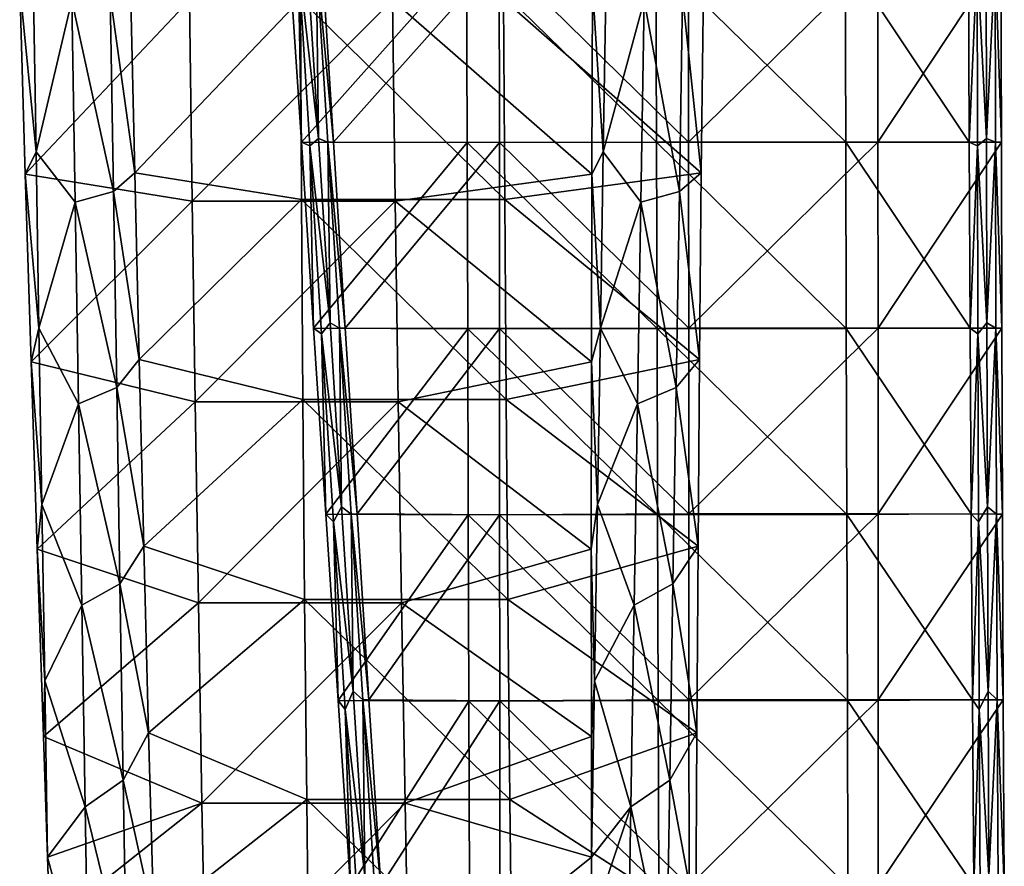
# Model space of a CAD drawing. Header units: millimetres. Extents: x -230 to 230, y 0 to 904.
# Tile 18 of 27: x 157 to 225, y 311 to 370. Entities that reach past the tile are written whole.
import ezdxf

# ---------------------------------------------------------------- set-up
doc = ezdxf.new("R2010")
doc.units = ezdxf.units.MM
doc.header["$LTSCALE"] = 81.481481
for name, color, linetype in [('13', 7, 'CONTINUOUS'), ('15', 7, 'CONTINUOUS'), ('17', 7, 'CONTINUOUS'), ('18', 7, 'CONTINUOUS'), ('2', 7, 'CONTINUOUS'), ('4', 7, 'CONTINUOUS'), ('5', 7, 'CONTINUOUS'), ('6', 7, 'CONTINUOUS')]:
    doc.layers.add(name, color=color, linetype=linetype)

msp = doc.modelspace()

# ---------------------------------------------------------------- linework, layer by layer
at = {"layer": '13', "linetype": 'Continuous'}
for points in [[(222.801, 361.199, -61.397), (222.747, 374.099, -62.175), (223.359, 373.965, -49.406), (222.801, 361.199, -61.397)], [(223.376, 360.931, -49.407), (222.801, 361.199, -61.397), (223.359, 373.965, -49.406), (223.376, 360.931, -49.407)], [(224.004, 361.442, -36.269), (223.359, 373.965, -49.406), (223.987, 374.221, -36.268), (224.004, 361.442, -36.269)], [(223.376, 360.931, -49.407), (223.359, 373.965, -49.406), (224.004, 361.442, -36.269), (223.376, 360.931, -49.407)], [(224.004, 361.442, -36.269), (223.987, 374.221, -36.268), (224.616, 374.099, -23.131), (224.004, 361.442, -36.269)], [(224.633, 361.197, -23.131), (224.004, 361.442, -36.269), (224.616, 374.099, -23.131), (224.633, 361.197, -23.131)], [(224.633, 361.197, -23.131), (224.616, 374.099, -23.131), (225.036, 361.198, -14.714), (224.633, 361.197, -23.131)], [(225.036, 361.198, -14.714), (224.616, 374.099, -23.131), (225.012, 374.099, -14.858), (225.036, 361.198, -14.714)], [(222.867, 348.298, -60.61), (222.801, 361.199, -61.397), (223.376, 360.931, -49.407), (222.867, 348.298, -60.61)], [(223.404, 347.896, -49.408), (222.867, 348.298, -60.61), (223.376, 360.931, -49.407), (223.404, 347.896, -49.408)], [(224.031, 348.663, -36.271), (223.376, 360.931, -49.407), (224.004, 361.442, -36.269), (224.031, 348.663, -36.271)], [(223.404, 347.896, -49.408), (223.376, 360.931, -49.407), (224.031, 348.663, -36.271), (223.404, 347.896, -49.408)], [(224.031, 348.663, -36.271), (224.004, 361.442, -36.269), (224.633, 361.197, -23.131), (224.031, 348.663, -36.271)], [(224.661, 348.296, -23.133), (224.031, 348.663, -36.271), (224.633, 361.197, -23.131), (224.661, 348.296, -23.133)], [(225.071, 348.296, -14.569), (224.633, 361.197, -23.131), (225.036, 361.198, -14.714), (225.071, 348.296, -14.569)], [(224.661, 348.296, -23.133), (224.633, 361.197, -23.131), (225.071, 348.296, -14.569), (224.661, 348.296, -23.133)], [(224.069, 335.883, -36.272), (223.404, 347.896, -49.408), (224.031, 348.663, -36.271), (224.069, 335.883, -36.272)], [(224.069, 335.883, -36.272), (224.031, 348.663, -36.271), (224.661, 348.296, -23.133), (224.069, 335.883, -36.272)], [(222.943, 335.397, -59.816), (222.867, 348.298, -60.61), (223.404, 347.896, -49.408), (222.943, 335.397, -59.816)], [(223.443, 334.862, -49.41), (222.943, 335.397, -59.816), (223.404, 347.896, -49.408), (223.443, 334.862, -49.41)], [(223.443, 334.862, -49.41), (223.404, 347.896, -49.408), (224.069, 335.883, -36.272), (223.443, 334.862, -49.41)], [(224.7, 335.394, -23.135), (224.069, 335.883, -36.272), (224.661, 348.296, -23.133), (224.7, 335.394, -23.135)], [(224.7, 335.394, -23.135), (224.661, 348.296, -23.133), (225.117, 335.395, -14.424), (224.7, 335.394, -23.135)], [(225.117, 335.395, -14.424), (224.661, 348.296, -23.133), (225.071, 348.296, -14.569), (225.117, 335.395, -14.424)], [(224.118, 323.104, -36.275), (223.443, 334.862, -49.41), (224.069, 335.883, -36.272), (224.118, 323.104, -36.275)], [(224.118, 323.104, -36.275), (224.069, 335.883, -36.272), (224.7, 335.394, -23.135), (224.118, 323.104, -36.275)], [(223.032, 322.496, -59.012), (222.943, 335.397, -59.816), (223.443, 334.862, -49.41), (223.032, 322.496, -59.012)], [(224.75, 322.493, -23.137), (224.118, 323.104, -36.275), (224.7, 335.394, -23.135), (224.75, 322.493, -23.137)], [(225.174, 322.494, -14.277), (224.7, 335.394, -23.135), (225.117, 335.395, -14.424), (225.174, 322.494, -14.277)], [(224.75, 322.493, -23.137), (224.7, 335.394, -23.135), (225.174, 322.494, -14.277), (224.75, 322.493, -23.137)], [(223.494, 321.827, -49.413), (223.032, 322.496, -59.012), (223.443, 334.862, -49.41), (223.494, 321.827, -49.413)], [(223.494, 321.827, -49.413), (223.443, 334.862, -49.41), (224.118, 323.104, -36.275), (223.494, 321.827, -49.413)], [(224.178, 310.325, -36.278), (223.494, 321.827, -49.413), (224.118, 323.104, -36.275), (224.178, 310.325, -36.278)], [(224.178, 310.325, -36.278), (224.118, 323.104, -36.275), (224.75, 322.493, -23.137), (224.178, 310.325, -36.278)], [(223.132, 309.595, -58.201), (223.032, 322.496, -59.012), (223.494, 321.827, -49.413), (223.132, 309.595, -58.201)], [(224.811, 309.592, -23.14), (224.178, 310.325, -36.278), (224.75, 322.493, -23.137), (224.811, 309.592, -23.14)], [(225.242, 309.593, -14.129), (224.75, 322.493, -23.137), (225.174, 322.494, -14.277), (225.242, 309.593, -14.129)], [(224.811, 309.592, -23.14), (224.75, 322.493, -23.137), (225.242, 309.593, -14.129), (224.811, 309.592, -23.14)], [(223.557, 308.793, -49.416), (223.132, 309.595, -58.201), (223.494, 321.827, -49.413), (223.557, 308.793, -49.416)], [(223.557, 308.793, -49.416), (223.494, 321.827, -49.413), (224.178, 310.325, -36.278), (223.557, 308.793, -49.416)]]:
    msp.add_3dface(points, dxfattribs=at)
at = {"layer": '15', "linetype": 'Continuous'}
for points in [[(176.447, 361.186, -59.177), (176.222, 373.965, -47.15), (175.602, 374.093, -59.918), (176.447, 361.186, -59.177)], [(177.634, 361.441, -34.049), (176.835, 374.221, -34.011), (176.222, 373.965, -47.15), (177.634, 361.441, -34.049)], [(177.037, 360.93, -47.189), (177.634, 361.441, -34.049), (176.222, 373.965, -47.15), (177.037, 360.93, -47.189)], [(177.037, 360.93, -47.189), (176.222, 373.965, -47.15), (176.447, 361.186, -59.177), (177.037, 360.93, -47.189)], [(176.835, 374.221, -34.011), (177.634, 361.441, -34.049), (177.471, 374.098, -20.874), (176.835, 374.221, -34.011)], [(177.867, 374.099, -12.601), (177.471, 374.098, -20.874), (178.681, 361.199, -12.495), (177.867, 374.099, -12.601)], [(177.471, 374.098, -20.874), (177.634, 361.441, -34.049), (178.279, 361.197, -20.912), (177.471, 374.098, -20.874)], [(177.471, 374.098, -20.874), (178.279, 361.197, -20.912), (178.681, 361.199, -12.495), (177.471, 374.098, -20.874)], [(177.295, 348.279, -58.428), (177.037, 360.93, -47.189), (176.447, 361.186, -59.177), (177.295, 348.279, -58.428)], [(178.436, 348.662, -34.088), (177.634, 361.441, -34.049), (177.037, 360.93, -47.189), (178.436, 348.662, -34.088)], [(177.855, 347.895, -47.228), (178.436, 348.662, -34.088), (177.037, 360.93, -47.189), (177.855, 347.895, -47.228)], [(177.855, 347.895, -47.228), (177.037, 360.93, -47.189), (177.295, 348.279, -58.428), (177.855, 347.895, -47.228)], [(177.634, 361.441, -34.049), (178.436, 348.662, -34.088), (178.279, 361.197, -20.912), (177.634, 361.441, -34.049)], [(178.681, 361.199, -12.495), (178.279, 361.197, -20.912), (179.498, 348.298, -12.388), (178.681, 361.199, -12.495)], [(178.279, 361.197, -20.912), (178.436, 348.662, -34.088), (179.088, 348.295, -20.951), (178.279, 361.197, -20.912)], [(178.279, 361.197, -20.912), (179.088, 348.295, -20.951), (179.498, 348.298, -12.388), (178.279, 361.197, -20.912)], [(179.239, 335.883, -34.126), (178.436, 348.662, -34.088), (177.855, 347.895, -47.228), (179.239, 335.883, -34.126)], [(178.436, 348.662, -34.088), (179.239, 335.883, -34.126), (179.088, 348.295, -20.951), (178.436, 348.662, -34.088)], [(178.144, 335.373, -57.669), (177.855, 347.895, -47.228), (177.295, 348.279, -58.428), (178.144, 335.373, -57.669)], [(178.674, 334.86, -47.267), (179.239, 335.883, -34.126), (177.855, 347.895, -47.228), (178.674, 334.86, -47.267)], [(178.674, 334.86, -47.267), (177.855, 347.895, -47.228), (178.144, 335.373, -57.669), (178.674, 334.86, -47.267)], [(179.498, 348.298, -12.388), (179.088, 348.295, -20.951), (180.316, 335.398, -12.279), (179.498, 348.298, -12.388)], [(179.088, 348.295, -20.951), (179.239, 335.883, -34.126), (179.899, 335.394, -20.99), (179.088, 348.295, -20.951)], [(179.088, 348.295, -20.951), (179.899, 335.394, -20.99), (180.316, 335.398, -12.279), (179.088, 348.295, -20.951)], [(180.044, 323.104, -34.165), (179.239, 335.883, -34.126), (178.674, 334.86, -47.267), (180.044, 323.104, -34.165)], [(179.239, 335.883, -34.126), (180.044, 323.104, -34.165), (179.899, 335.394, -20.99), (179.239, 335.883, -34.126)], [(178.996, 322.468, -56.902), (178.674, 334.86, -47.267), (178.144, 335.373, -57.669), (178.996, 322.468, -56.902)], [(180.316, 335.398, -12.279), (179.899, 335.394, -20.99), (181.136, 322.497, -12.168), (180.316, 335.398, -12.279)], [(179.899, 335.394, -20.99), (180.044, 323.104, -34.165), (180.712, 322.493, -21.029), (179.899, 335.394, -20.99)], [(179.899, 335.394, -20.99), (180.712, 322.493, -21.029), (181.136, 322.497, -12.168), (179.899, 335.394, -20.99)], [(179.496, 321.826, -47.306), (180.044, 323.104, -34.165), (178.674, 334.86, -47.267), (179.496, 321.826, -47.306)], [(179.496, 321.826, -47.306), (178.674, 334.86, -47.267), (178.996, 322.468, -56.902), (179.496, 321.826, -47.306)], [(180.851, 310.325, -34.203), (180.044, 323.104, -34.165), (179.496, 321.826, -47.306), (180.851, 310.325, -34.203)], [(180.044, 323.104, -34.165), (180.851, 310.325, -34.203), (180.712, 322.493, -21.029), (180.044, 323.104, -34.165)], [(179.85, 309.563, -56.127), (179.496, 321.826, -47.306), (178.996, 322.468, -56.902), (179.85, 309.563, -56.127)], [(181.136, 322.497, -12.168), (180.712, 322.493, -21.029), (181.958, 309.597, -12.057), (181.136, 322.497, -12.168)], [(180.712, 322.493, -21.029), (180.851, 310.325, -34.203), (181.527, 309.591, -21.068), (180.712, 322.493, -21.029)], [(180.712, 322.493, -21.029), (181.527, 309.591, -21.068), (181.958, 309.597, -12.057), (180.712, 322.493, -21.029)], [(180.319, 308.791, -47.346), (180.851, 310.325, -34.203), (179.496, 321.826, -47.306), (180.319, 308.791, -47.346)], [(180.319, 308.791, -47.346), (179.496, 321.826, -47.306), (179.85, 309.563, -56.127), (180.319, 308.791, -47.346)]]:
    msp.add_3dface(points, dxfattribs=at)
at = {"layer": '17', "linetype": 'Continuous'}
for points in [[(176.447, 361.186, -59.177), (175.602, 374.093, -59.918), (187.921, 374.081, -60.507), (176.447, 361.186, -59.177)], [(176.447, 361.186, -59.177), (187.921, 374.081, -60.507), (187.959, 361.163, -59.727), (176.447, 361.186, -59.177)], [(201.059, 374.091, -61.136), (201.096, 361.183, -60.357), (187.921, 374.081, -60.507), (201.059, 374.091, -61.136)], [(187.921, 374.081, -60.507), (201.096, 361.183, -60.357), (187.959, 361.163, -59.727), (187.921, 374.081, -60.507)], [(214.197, 374.091, -61.765), (214.234, 361.183, -60.986), (201.059, 374.091, -61.136), (214.197, 374.091, -61.765)], [(201.059, 374.091, -61.136), (214.234, 361.183, -60.986), (201.096, 361.183, -60.357), (201.059, 374.091, -61.136)], [(222.747, 374.099, -62.175), (222.801, 361.199, -61.397), (214.197, 374.091, -61.765), (222.747, 374.099, -62.175)], [(214.197, 374.091, -61.765), (222.801, 361.199, -61.397), (214.234, 361.183, -60.986), (214.197, 374.091, -61.765)], [(177.295, 348.279, -58.428), (176.447, 361.186, -59.177), (187.959, 361.163, -59.727), (177.295, 348.279, -58.428)], [(177.295, 348.279, -58.428), (187.959, 361.163, -59.727), (187.996, 348.245, -58.938), (177.295, 348.279, -58.428)], [(201.096, 361.183, -60.357), (201.134, 348.276, -59.569), (187.959, 361.163, -59.727), (201.096, 361.183, -60.357)], [(187.959, 361.163, -59.727), (201.134, 348.276, -59.569), (187.996, 348.245, -58.938), (187.959, 361.163, -59.727)], [(214.234, 361.183, -60.986), (214.272, 348.276, -60.198), (201.096, 361.183, -60.357), (214.234, 361.183, -60.986)], [(201.096, 361.183, -60.357), (214.272, 348.276, -60.198), (201.134, 348.276, -59.569), (201.096, 361.183, -60.357)], [(222.801, 361.199, -61.397), (222.867, 348.298, -60.61), (214.234, 361.183, -60.986), (222.801, 361.199, -61.397)], [(214.234, 361.183, -60.986), (222.867, 348.298, -60.61), (214.272, 348.276, -60.198), (214.234, 361.183, -60.986)], [(178.144, 335.373, -57.669), (177.295, 348.279, -58.428), (187.996, 348.245, -58.938), (178.144, 335.373, -57.669)], [(178.144, 335.373, -57.669), (187.996, 348.245, -58.938), (188.035, 335.328, -58.14), (178.144, 335.373, -57.669)], [(201.134, 348.276, -59.569), (201.172, 335.369, -58.772), (187.996, 348.245, -58.938), (201.134, 348.276, -59.569)], [(187.996, 348.245, -58.938), (201.172, 335.369, -58.772), (188.035, 335.328, -58.14), (187.996, 348.245, -58.938)], [(214.272, 348.276, -60.198), (214.31, 335.369, -59.401), (201.134, 348.276, -59.569), (214.272, 348.276, -60.198)], [(201.134, 348.276, -59.569), (214.31, 335.369, -59.401), (201.172, 335.369, -58.772), (201.134, 348.276, -59.569)], [(222.867, 348.298, -60.61), (222.943, 335.397, -59.816), (214.272, 348.276, -60.198), (222.867, 348.298, -60.61)], [(214.272, 348.276, -60.198), (222.943, 335.397, -59.816), (214.31, 335.369, -59.401), (214.272, 348.276, -60.198)], [(178.996, 322.468, -56.902), (178.144, 335.373, -57.669), (188.035, 335.328, -58.14), (178.996, 322.468, -56.902)], [(178.996, 322.468, -56.902), (188.035, 335.328, -58.14), (188.073, 322.412, -57.333), (178.996, 322.468, -56.902)], [(201.172, 335.369, -58.772), (201.211, 322.463, -57.966), (188.035, 335.328, -58.14), (201.172, 335.369, -58.772)], [(188.035, 335.328, -58.14), (201.211, 322.463, -57.966), (188.073, 322.412, -57.333), (188.035, 335.328, -58.14)], [(214.31, 335.369, -59.401), (214.349, 322.463, -58.594), (201.172, 335.369, -58.772), (214.31, 335.369, -59.401)], [(201.172, 335.369, -58.772), (214.349, 322.463, -58.594), (201.211, 322.463, -57.966), (201.172, 335.369, -58.772)], [(222.943, 335.397, -59.816), (223.032, 322.496, -59.012), (214.31, 335.369, -59.401), (222.943, 335.397, -59.816)], [(214.31, 335.369, -59.401), (223.032, 322.496, -59.012), (214.349, 322.463, -58.594), (214.31, 335.369, -59.401)], [(179.85, 309.563, -56.127), (178.996, 322.468, -56.902), (188.073, 322.412, -57.333), (179.85, 309.563, -56.127)], [(179.85, 309.563, -56.127), (188.073, 322.412, -57.333), (188.112, 309.496, -56.518), (179.85, 309.563, -56.127)], [(201.211, 322.463, -57.966), (201.25, 309.557, -57.151), (188.073, 322.412, -57.333), (201.211, 322.463, -57.966)], [(188.073, 322.412, -57.333), (201.25, 309.557, -57.151), (188.112, 309.496, -56.518), (188.073, 322.412, -57.333)], [(214.349, 322.463, -58.594), (214.388, 309.557, -57.78), (201.211, 322.463, -57.966), (214.349, 322.463, -58.594)], [(201.211, 322.463, -57.966), (214.388, 309.557, -57.78), (201.25, 309.557, -57.151), (201.211, 322.463, -57.966)], [(223.032, 322.496, -59.012), (223.132, 309.595, -58.201), (214.349, 322.463, -58.594), (223.032, 322.496, -59.012)], [(214.349, 322.463, -58.594), (223.132, 309.595, -58.201), (214.388, 309.557, -57.78), (214.349, 322.463, -58.594)]]:
    msp.add_3dface(points, dxfattribs=at)
at = {"layer": '18', "linetype": 'Continuous'}
for points in [[(177.867, 374.099, -12.601), (178.681, 361.199, -12.495), (190.186, 374.085, -13.19), (177.867, 374.099, -12.601)], [(178.681, 361.199, -12.495), (190.193, 361.171, -13.046), (190.186, 374.085, -13.19), (178.681, 361.199, -12.495)], [(203.331, 361.199, -13.675), (203.324, 374.1, -13.819), (190.186, 374.085, -13.19), (203.331, 361.199, -13.675)], [(190.193, 361.171, -13.046), (203.331, 361.199, -13.675), (190.186, 374.085, -13.19), (190.193, 361.171, -13.046)], [(203.331, 361.199, -13.675), (216.462, 374.1, -14.448), (203.324, 374.1, -13.819), (203.331, 361.199, -13.675)], [(216.469, 361.199, -14.304), (216.462, 374.1, -14.448), (203.331, 361.199, -13.675), (216.469, 361.199, -14.304)], [(216.469, 361.199, -14.304), (225.012, 374.099, -14.858), (216.462, 374.1, -14.448), (216.469, 361.199, -14.304)], [(225.036, 361.198, -14.714), (225.012, 374.099, -14.858), (216.469, 361.199, -14.304), (225.036, 361.198, -14.714)], [(178.681, 361.199, -12.495), (179.498, 348.298, -12.388), (190.193, 361.171, -13.046), (178.681, 361.199, -12.495)], [(179.498, 348.298, -12.388), (190.2, 348.256, -12.899), (190.193, 361.171, -13.046), (179.498, 348.298, -12.388)], [(203.338, 348.299, -13.529), (203.331, 361.199, -13.675), (190.193, 361.171, -13.046), (203.338, 348.299, -13.529)], [(190.2, 348.256, -12.899), (203.338, 348.299, -13.529), (190.193, 361.171, -13.046), (190.2, 348.256, -12.899)], [(203.338, 348.299, -13.529), (216.469, 361.199, -14.304), (203.331, 361.199, -13.675), (203.338, 348.299, -13.529)], [(216.476, 348.299, -14.158), (216.469, 361.199, -14.304), (203.338, 348.299, -13.529), (216.476, 348.299, -14.158)], [(216.476, 348.299, -14.158), (225.036, 361.198, -14.714), (216.469, 361.199, -14.304), (216.476, 348.299, -14.158)], [(225.071, 348.296, -14.569), (225.036, 361.198, -14.714), (216.476, 348.299, -14.158), (225.071, 348.296, -14.569)], [(179.498, 348.298, -12.388), (180.316, 335.398, -12.279), (190.2, 348.256, -12.899), (179.498, 348.298, -12.388)], [(180.316, 335.398, -12.279), (190.207, 335.342, -12.752), (190.2, 348.256, -12.899), (180.316, 335.398, -12.279)], [(203.345, 335.399, -13.381), (203.338, 348.299, -13.529), (190.2, 348.256, -12.899), (203.345, 335.399, -13.381)], [(190.207, 335.342, -12.752), (203.345, 335.399, -13.381), (190.2, 348.256, -12.899), (190.207, 335.342, -12.752)], [(203.345, 335.399, -13.381), (216.476, 348.299, -14.158), (203.338, 348.299, -13.529), (203.345, 335.399, -13.381)], [(216.483, 335.399, -14.01), (216.476, 348.299, -14.158), (203.345, 335.399, -13.381), (216.483, 335.399, -14.01)], [(216.483, 335.399, -14.01), (225.071, 348.296, -14.569), (216.476, 348.299, -14.158), (216.483, 335.399, -14.01)], [(225.117, 335.395, -14.424), (225.071, 348.296, -14.569), (216.483, 335.399, -14.01), (225.117, 335.395, -14.424)], [(180.316, 335.398, -12.279), (181.136, 322.497, -12.168), (190.207, 335.342, -12.752), (180.316, 335.398, -12.279)], [(181.136, 322.497, -12.168), (190.215, 322.427, -12.602), (190.207, 335.342, -12.752), (181.136, 322.497, -12.168)], [(203.352, 322.499, -13.232), (203.345, 335.399, -13.381), (190.207, 335.342, -12.752), (203.352, 322.499, -13.232)], [(190.215, 322.427, -12.602), (203.352, 322.499, -13.232), (190.207, 335.342, -12.752), (190.215, 322.427, -12.602)], [(203.352, 322.499, -13.232), (216.483, 335.399, -14.01), (203.345, 335.399, -13.381), (203.352, 322.499, -13.232)], [(216.49, 322.499, -13.861), (216.483, 335.399, -14.01), (203.352, 322.499, -13.232), (216.49, 322.499, -13.861)], [(216.49, 322.499, -13.861), (225.117, 335.395, -14.424), (216.483, 335.399, -14.01), (216.49, 322.499, -13.861)], [(225.174, 322.494, -14.277), (225.117, 335.395, -14.424), (216.49, 322.499, -13.861), (225.174, 322.494, -14.277)], [(181.136, 322.497, -12.168), (181.958, 309.597, -12.057), (190.215, 322.427, -12.602), (181.136, 322.497, -12.168)], [(181.958, 309.597, -12.057), (190.222, 309.512, -12.451), (190.215, 322.427, -12.602), (181.958, 309.597, -12.057)], [(203.36, 309.599, -13.081), (203.352, 322.499, -13.232), (190.215, 322.427, -12.602), (203.36, 309.599, -13.081)], [(190.222, 309.512, -12.451), (203.36, 309.599, -13.081), (190.215, 322.427, -12.602), (190.222, 309.512, -12.451)], [(203.36, 309.599, -13.081), (216.49, 322.499, -13.861), (203.352, 322.499, -13.232), (203.36, 309.599, -13.081)], [(216.497, 309.599, -13.71), (216.49, 322.499, -13.861), (203.36, 309.599, -13.081), (216.497, 309.599, -13.71)], [(216.497, 309.599, -13.71), (225.174, 322.494, -14.277), (216.49, 322.499, -13.861), (216.497, 309.599, -13.71)], [(225.242, 309.593, -14.129), (225.174, 322.494, -14.277), (216.497, 309.599, -13.71), (225.242, 309.593, -14.129)]]:
    msp.add_3dface(points, dxfattribs=at)
at = {"layer": '2', "linetype": 'Continuous'}
for points in [[(156.896, 371.978, -410.159), (157.28, 358.963, -411.019), (168.682, 371.049, -407.994), (156.896, 371.978, -410.159)], [(196.647, 371.978, -402.644), (182.784, 371.049, -405.328), (196.603, 358.963, -403.585), (196.647, 371.978, -402.644)], [(168.682, 371.049, -407.994), (157.28, 358.963, -411.019), (168.867, 357.105, -408.97), (168.682, 371.049, -407.994)], [(182.784, 371.049, -405.328), (168.682, 371.049, -407.994), (168.867, 357.105, -408.97), (182.784, 371.049, -405.328)], [(182.969, 357.105, -406.304), (182.784, 371.049, -405.328), (168.867, 357.105, -408.97), (182.969, 357.105, -406.304)], [(182.784, 371.049, -405.328), (182.969, 357.105, -406.304), (196.603, 358.963, -403.585), (182.784, 371.049, -405.328)], [(157.28, 358.963, -411.019), (157.682, 345.956, -411.974), (168.867, 357.105, -408.97), (157.28, 358.963, -411.019)], [(196.603, 358.963, -403.585), (182.969, 357.105, -406.304), (196.577, 345.956, -404.621), (196.603, 358.963, -403.585)], [(168.867, 357.105, -408.97), (157.682, 345.956, -411.974), (169.072, 343.17, -410.054), (168.867, 357.105, -408.97)], [(182.969, 357.105, -406.304), (168.867, 357.105, -408.97), (169.072, 343.17, -410.054), (182.969, 357.105, -406.304)], [(183.174, 343.17, -407.388), (182.969, 357.105, -406.304), (169.072, 343.17, -410.054), (183.174, 343.17, -407.388)], [(182.969, 357.105, -406.304), (183.174, 343.17, -407.388), (196.577, 345.956, -404.621), (182.969, 357.105, -406.304)], [(157.682, 345.956, -411.974), (158.102, 332.957, -413.023), (169.072, 343.17, -410.054), (157.682, 345.956, -411.974)], [(196.577, 345.956, -404.621), (183.174, 343.17, -407.388), (196.569, 332.957, -405.751), (196.577, 345.956, -404.621)], [(169.072, 343.17, -410.054), (158.102, 332.957, -413.023), (169.297, 329.244, -411.247), (169.072, 343.17, -410.054)], [(183.174, 343.17, -407.388), (169.072, 343.17, -410.054), (169.297, 329.244, -411.247), (183.174, 343.17, -407.388)], [(183.399, 329.244, -408.581), (183.174, 343.17, -407.388), (169.297, 329.244, -411.247), (183.399, 329.244, -408.581)], [(183.174, 343.17, -407.388), (183.399, 329.244, -408.581), (196.569, 332.957, -405.751), (183.174, 343.17, -407.388)], [(158.102, 332.957, -413.023), (158.54, 319.965, -414.166), (169.297, 329.244, -411.247), (158.102, 332.957, -413.023)], [(196.569, 332.957, -405.751), (183.399, 329.244, -408.581), (196.579, 319.965, -406.975), (196.569, 332.957, -405.751)], [(169.297, 329.244, -411.247), (158.54, 319.965, -414.166), (169.543, 315.328, -412.547), (169.297, 329.244, -411.247)], [(183.399, 329.244, -408.581), (169.297, 329.244, -411.247), (169.543, 315.328, -412.547), (183.399, 329.244, -408.581)], [(183.645, 315.328, -409.881), (183.399, 329.244, -408.581), (169.543, 315.328, -412.547), (183.645, 315.328, -409.881)], [(183.399, 329.244, -408.581), (183.645, 315.328, -409.881), (196.579, 319.965, -406.975), (183.399, 329.244, -408.581)], [(158.54, 319.965, -414.166), (158.831, 311.586, -414.953), (169.543, 315.328, -412.547), (158.54, 319.965, -414.166)], [(196.579, 319.965, -406.975), (183.645, 315.328, -409.881), (196.595, 311.586, -407.814), (196.579, 319.965, -406.975)], [(158.831, 311.586, -414.953), (158.995, 306.983, -415.403), (169.543, 315.328, -412.547), (158.831, 311.586, -414.953)], [(169.543, 315.328, -412.547), (158.995, 306.983, -415.403), (169.809, 301.422, -413.955), (169.543, 315.328, -412.547)], [(183.645, 315.328, -409.881), (169.543, 315.328, -412.547), (169.809, 301.422, -413.955), (183.645, 315.328, -409.881)], [(183.911, 301.422, -411.289), (183.645, 315.328, -409.881), (169.809, 301.422, -413.955), (183.911, 301.422, -411.289)], [(183.645, 315.328, -409.881), (183.911, 301.422, -411.289), (196.595, 311.586, -407.814), (183.645, 315.328, -409.881)], [(196.595, 311.586, -407.814), (183.911, 301.422, -411.289), (196.607, 306.983, -408.292), (196.595, 311.586, -407.814)]]:
    msp.add_3dface(points, dxfattribs=at)
at = {"layer": '4', "linetype": 'Continuous'}
for points in [[(164.883, 359.073, -451.247), (164.598, 372.035, -450.907), (176.379, 371.11, -448.705), (164.883, 359.073, -451.247)], [(204.351, 372.035, -443.392), (204.209, 359.073, -443.812), (190.481, 371.11, -446.039), (204.351, 372.035, -443.392)], [(176.458, 357.223, -449.123), (164.883, 359.073, -451.247), (176.379, 371.11, -448.705), (176.458, 357.223, -449.123)], [(190.481, 371.11, -446.039), (190.56, 357.223, -446.457), (176.379, 371.11, -448.705), (190.481, 371.11, -446.039)], [(190.56, 357.223, -446.457), (176.458, 357.223, -449.123), (176.379, 371.11, -448.705), (190.56, 357.223, -446.457)], [(190.481, 371.11, -446.039), (204.209, 359.073, -443.812), (190.56, 357.223, -446.457), (190.481, 371.11, -446.039)], [(165.186, 346.116, -451.68), (164.883, 359.073, -451.247), (176.458, 357.223, -449.123), (165.186, 346.116, -451.68)], [(204.209, 359.073, -443.812), (204.086, 346.116, -444.326), (190.56, 357.223, -446.457), (204.209, 359.073, -443.812)], [(176.557, 343.34, -449.648), (165.186, 346.116, -451.68), (176.458, 357.223, -449.123), (176.557, 343.34, -449.648)], [(190.56, 357.223, -446.457), (190.659, 343.34, -446.982), (176.458, 357.223, -449.123), (190.56, 357.223, -446.457)], [(190.659, 343.34, -446.982), (176.557, 343.34, -449.648), (176.458, 357.223, -449.123), (190.659, 343.34, -446.982)], [(190.56, 357.223, -446.457), (204.086, 346.116, -444.326), (190.659, 343.34, -446.982), (190.56, 357.223, -446.457)], [(165.506, 333.162, -452.207), (165.186, 346.116, -451.68), (176.557, 343.34, -449.648), (165.506, 333.162, -452.207)], [(204.086, 346.116, -444.326), (203.98, 333.162, -444.934), (190.659, 343.34, -446.982), (204.086, 346.116, -444.326)], [(176.677, 329.461, -450.281), (165.506, 333.162, -452.207), (176.557, 343.34, -449.648), (176.677, 329.461, -450.281)], [(190.659, 343.34, -446.982), (190.779, 329.461, -447.615), (176.557, 343.34, -449.648), (190.659, 343.34, -446.982)], [(190.779, 329.461, -447.615), (176.677, 329.461, -450.281), (176.557, 343.34, -449.648), (190.779, 329.461, -447.615)], [(190.659, 343.34, -446.982), (203.98, 333.162, -444.934), (190.779, 329.461, -447.615), (190.659, 343.34, -446.982)], [(165.844, 320.211, -452.828), (165.506, 333.162, -452.207), (176.677, 329.461, -450.281), (165.844, 320.211, -452.828)], [(203.98, 333.162, -444.934), (203.892, 320.211, -445.635), (190.779, 329.461, -447.615), (203.98, 333.162, -444.934)], [(176.817, 315.588, -451.022), (165.844, 320.211, -452.828), (176.677, 329.461, -450.281), (176.817, 315.588, -451.022)], [(190.779, 329.461, -447.615), (190.919, 315.588, -448.356), (176.677, 329.461, -450.281), (190.779, 329.461, -447.615)], [(190.919, 315.588, -448.356), (176.817, 315.588, -451.022), (176.677, 329.461, -450.281), (190.919, 315.588, -448.356)], [(190.779, 329.461, -447.615), (203.892, 320.211, -445.635), (190.919, 315.588, -448.356), (190.779, 329.461, -447.615)], [(166.2, 307.267, -453.542), (165.844, 320.211, -452.828), (176.817, 315.588, -451.022), (166.2, 307.267, -453.542)], [(203.892, 320.211, -445.635), (203.822, 307.267, -446.43), (190.919, 315.588, -448.356), (203.892, 320.211, -445.635)], [(176.977, 301.721, -451.87), (166.2, 307.267, -453.542), (176.817, 315.588, -451.022), (176.977, 301.721, -451.87)], [(190.919, 315.588, -448.356), (191.079, 301.721, -449.204), (176.817, 315.588, -451.022), (190.919, 315.588, -448.356)], [(191.079, 301.721, -449.204), (176.977, 301.721, -451.87), (176.817, 315.588, -451.022), (191.079, 301.721, -449.204)], [(190.919, 315.588, -448.356), (203.822, 307.267, -446.43), (191.079, 301.721, -449.204), (190.919, 315.588, -448.356)]]:
    msp.add_3dface(points, dxfattribs=at)
at = {"layer": '5', "linetype": 'Continuous'}
for points in [[(196.647, 371.978, -402.644), (197.402, 360.529, -407.673), (197.604, 372.764, -407.635), (196.647, 371.978, -402.644)], [(197.402, 360.529, -407.673), (200.241, 371.016, -421.742), (197.604, 372.764, -407.635), (197.402, 360.529, -407.673)], [(196.647, 371.978, -402.644), (196.603, 358.963, -403.585), (197.402, 360.529, -407.673), (196.647, 371.978, -402.644)], [(204.209, 359.073, -443.812), (204.351, 372.035, -443.392), (202.913, 371.388, -435.843), (204.209, 359.073, -443.812)], [(202.689, 357.776, -435.886), (202.913, 371.388, -435.843), (200.241, 371.016, -421.742), (202.689, 357.776, -435.886)], [(202.689, 357.776, -435.886), (204.209, 359.073, -443.812), (202.913, 371.388, -435.843), (202.689, 357.776, -435.886)], [(200.011, 357.031, -421.786), (200.241, 371.016, -421.742), (197.402, 360.529, -407.673), (200.011, 357.031, -421.786)], [(200.011, 357.031, -421.786), (202.689, 357.776, -435.886), (200.241, 371.016, -421.742), (200.011, 357.031, -421.786)], [(196.603, 358.963, -403.585), (197.201, 348.293, -407.711), (197.402, 360.529, -407.673), (196.603, 358.963, -403.585)], [(197.201, 348.293, -407.711), (200.011, 357.031, -421.786), (197.402, 360.529, -407.673), (197.201, 348.293, -407.711)], [(196.603, 358.963, -403.585), (196.577, 345.956, -404.621), (197.201, 348.293, -407.711), (196.603, 358.963, -403.585)], [(204.086, 346.116, -444.326), (204.209, 359.073, -443.812), (202.689, 357.776, -435.886), (204.086, 346.116, -444.326)], [(202.465, 344.164, -435.928), (202.689, 357.776, -435.886), (200.011, 357.031, -421.786), (202.465, 344.164, -435.928)], [(202.465, 344.164, -435.928), (204.086, 346.116, -444.326), (202.689, 357.776, -435.886), (202.465, 344.164, -435.928)], [(199.781, 343.047, -421.829), (200.011, 357.031, -421.786), (197.201, 348.293, -407.711), (199.781, 343.047, -421.829)], [(199.781, 343.047, -421.829), (202.465, 344.164, -435.928), (200.011, 357.031, -421.786), (199.781, 343.047, -421.829)], [(196.577, 345.956, -404.621), (197, 336.058, -407.749), (197.201, 348.293, -407.711), (196.577, 345.956, -404.621)], [(197, 336.058, -407.749), (199.781, 343.047, -421.829), (197.201, 348.293, -407.711), (197, 336.058, -407.749)], [(196.577, 345.956, -404.621), (196.569, 332.957, -405.751), (197, 336.058, -407.749), (196.577, 345.956, -404.621)], [(203.98, 333.162, -444.934), (204.086, 346.116, -444.326), (202.465, 344.164, -435.928), (203.98, 333.162, -444.934)], [(202.241, 330.552, -435.97), (202.465, 344.164, -435.928), (199.781, 343.047, -421.829), (202.241, 330.552, -435.97)], [(202.241, 330.552, -435.97), (203.98, 333.162, -444.934), (202.465, 344.164, -435.928), (202.241, 330.552, -435.97)], [(199.551, 329.063, -421.873), (199.781, 343.047, -421.829), (197, 336.058, -407.749), (199.551, 329.063, -421.873)], [(199.551, 329.063, -421.873), (202.241, 330.552, -435.97), (199.781, 343.047, -421.829), (199.551, 329.063, -421.873)], [(196.569, 332.957, -405.751), (196.798, 323.822, -407.787), (197, 336.058, -407.749), (196.569, 332.957, -405.751)], [(196.798, 323.822, -407.787), (199.551, 329.063, -421.873), (197, 336.058, -407.749), (196.798, 323.822, -407.787)], [(196.569, 332.957, -405.751), (196.579, 319.965, -406.975), (196.798, 323.822, -407.787), (196.569, 332.957, -405.751)], [(203.892, 320.211, -445.635), (203.98, 333.162, -444.934), (202.241, 330.552, -435.97), (203.892, 320.211, -445.635)], [(202.017, 316.94, -436.013), (202.241, 330.552, -435.97), (199.551, 329.063, -421.873), (202.017, 316.94, -436.013)], [(202.017, 316.94, -436.013), (203.892, 320.211, -445.635), (202.241, 330.552, -435.97), (202.017, 316.94, -436.013)], [(199.321, 315.079, -421.916), (199.551, 329.063, -421.873), (196.798, 323.822, -407.787), (199.321, 315.079, -421.916)], [(199.321, 315.079, -421.916), (202.017, 316.94, -436.013), (199.551, 329.063, -421.873), (199.321, 315.079, -421.916)], [(196.579, 319.965, -406.975), (196.595, 311.586, -407.814), (196.798, 323.822, -407.787), (196.579, 319.965, -406.975)], [(196.595, 311.586, -407.814), (199.321, 315.079, -421.916), (196.798, 323.822, -407.787), (196.595, 311.586, -407.814)], [(203.822, 307.267, -446.43), (203.892, 320.211, -445.635), (202.017, 316.94, -436.013), (203.822, 307.267, -446.43)], [(201.793, 303.328, -436.055), (202.017, 316.94, -436.013), (199.321, 315.079, -421.916), (201.793, 303.328, -436.055)], [(201.793, 303.328, -436.055), (203.822, 307.267, -446.43), (202.017, 316.94, -436.013), (201.793, 303.328, -436.055)], [(196.595, 311.586, -407.814), (196.607, 306.983, -408.292), (199.321, 315.079, -421.916), (196.595, 311.586, -407.814)], [(196.607, 306.983, -408.292), (199.09, 301.094, -421.96), (199.321, 315.079, -421.916), (196.607, 306.983, -408.292)], [(199.09, 301.094, -421.96), (201.793, 303.328, -436.055), (199.321, 315.079, -421.916), (199.09, 301.094, -421.96)]]:
    msp.add_3dface(points, dxfattribs=at)
at = {"layer": '6', "linetype": 'Continuous'}
for points in [[(156.896, 371.978, -410.159), (157.827, 372.764, -415.154), (158.028, 360.529, -415.116), (156.896, 371.978, -410.159)], [(157.827, 372.764, -415.154), (160.522, 371.016, -429.251), (158.028, 360.529, -415.116), (157.827, 372.764, -415.154)], [(157.28, 358.963, -411.019), (156.896, 371.978, -410.159), (158.028, 360.529, -415.116), (157.28, 358.963, -411.019)], [(164.598, 372.035, -450.907), (164.883, 359.073, -451.247), (163.181, 371.388, -443.354), (164.598, 372.035, -450.907)], [(163.181, 371.388, -443.354), (163.405, 357.776, -443.312), (160.522, 371.016, -429.251), (163.181, 371.388, -443.354)], [(163.181, 371.388, -443.354), (164.883, 359.073, -451.247), (163.405, 357.776, -443.312), (163.181, 371.388, -443.354)], [(160.522, 371.016, -429.251), (160.752, 357.031, -429.208), (158.028, 360.529, -415.116), (160.522, 371.016, -429.251)], [(160.522, 371.016, -429.251), (163.405, 357.776, -443.312), (160.752, 357.031, -429.208), (160.522, 371.016, -429.251)], [(157.28, 358.963, -411.019), (158.028, 360.529, -415.116), (158.229, 348.293, -415.078), (157.28, 358.963, -411.019)], [(158.028, 360.529, -415.116), (160.752, 357.031, -429.208), (158.229, 348.293, -415.078), (158.028, 360.529, -415.116)], [(157.682, 345.956, -411.974), (157.28, 358.963, -411.019), (158.229, 348.293, -415.078), (157.682, 345.956, -411.974)], [(164.883, 359.073, -451.247), (165.186, 346.116, -451.68), (163.405, 357.776, -443.312), (164.883, 359.073, -451.247)], [(163.405, 357.776, -443.312), (163.629, 344.164, -443.27), (160.752, 357.031, -429.208), (163.405, 357.776, -443.312)], [(163.405, 357.776, -443.312), (165.186, 346.116, -451.68), (163.629, 344.164, -443.27), (163.405, 357.776, -443.312)], [(160.752, 357.031, -429.208), (160.982, 343.047, -429.164), (158.229, 348.293, -415.078), (160.752, 357.031, -429.208)], [(160.752, 357.031, -429.208), (163.629, 344.164, -443.27), (160.982, 343.047, -429.164), (160.752, 357.031, -429.208)], [(157.682, 345.956, -411.974), (158.229, 348.293, -415.078), (158.431, 336.058, -415.04), (157.682, 345.956, -411.974)], [(158.229, 348.293, -415.078), (160.982, 343.047, -429.164), (158.431, 336.058, -415.04), (158.229, 348.293, -415.078)], [(158.102, 332.957, -413.023), (157.682, 345.956, -411.974), (158.431, 336.058, -415.04), (158.102, 332.957, -413.023)], [(165.186, 346.116, -451.68), (165.506, 333.162, -452.207), (163.629, 344.164, -443.27), (165.186, 346.116, -451.68)], [(163.629, 344.164, -443.27), (163.853, 330.552, -443.227), (160.982, 343.047, -429.164), (163.629, 344.164, -443.27)], [(163.629, 344.164, -443.27), (165.506, 333.162, -452.207), (163.853, 330.552, -443.227), (163.629, 344.164, -443.27)], [(160.982, 343.047, -429.164), (161.212, 329.063, -429.121), (158.431, 336.058, -415.04), (160.982, 343.047, -429.164)], [(160.982, 343.047, -429.164), (163.853, 330.552, -443.227), (161.212, 329.063, -429.121), (160.982, 343.047, -429.164)], [(158.102, 332.957, -413.023), (158.431, 336.058, -415.04), (158.632, 323.822, -415.002), (158.102, 332.957, -413.023)], [(158.431, 336.058, -415.04), (161.212, 329.063, -429.121), (158.632, 323.822, -415.002), (158.431, 336.058, -415.04)], [(158.54, 319.965, -414.166), (158.102, 332.957, -413.023), (158.632, 323.822, -415.002), (158.54, 319.965, -414.166)], [(165.506, 333.162, -452.207), (165.844, 320.211, -452.828), (163.853, 330.552, -443.227), (165.506, 333.162, -452.207)], [(163.853, 330.552, -443.227), (164.077, 316.94, -443.185), (161.212, 329.063, -429.121), (163.853, 330.552, -443.227)], [(163.853, 330.552, -443.227), (165.844, 320.211, -452.828), (164.077, 316.94, -443.185), (163.853, 330.552, -443.227)], [(161.212, 329.063, -429.121), (161.442, 315.079, -429.077), (158.632, 323.822, -415.002), (161.212, 329.063, -429.121)], [(161.212, 329.063, -429.121), (164.077, 316.94, -443.185), (161.442, 315.079, -429.077), (161.212, 329.063, -429.121)], [(158.831, 311.586, -414.953), (158.54, 319.965, -414.166), (158.632, 323.822, -415.002), (158.831, 311.586, -414.953)], [(161.442, 315.079, -429.077), (158.831, 311.586, -414.953), (158.632, 323.822, -415.002), (161.442, 315.079, -429.077)], [(165.844, 320.211, -452.828), (166.2, 307.267, -453.542), (164.077, 316.94, -443.185), (165.844, 320.211, -452.828)], [(164.077, 316.94, -443.185), (164.301, 303.328, -443.143), (161.442, 315.079, -429.077), (164.077, 316.94, -443.185)], [(164.077, 316.94, -443.185), (166.2, 307.267, -453.542), (164.301, 303.328, -443.143), (164.077, 316.94, -443.185)], [(158.831, 311.586, -414.953), (161.442, 315.079, -429.077), (161.672, 301.094, -429.034), (158.831, 311.586, -414.953)], [(161.442, 315.079, -429.077), (164.301, 303.328, -443.143), (161.672, 301.094, -429.034), (161.442, 315.079, -429.077)], [(158.995, 306.983, -415.403), (158.831, 311.586, -414.953), (161.672, 301.094, -429.034), (158.995, 306.983, -415.403)]]:
    msp.add_3dface(points, dxfattribs=at)

doc.saveas('drawing.dxf')
